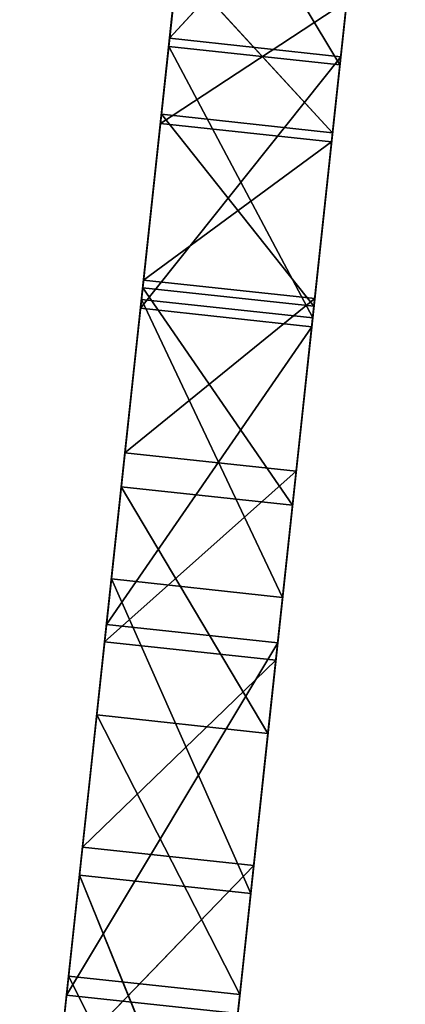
# Model space of a CAD drawing. Extents: x 856 to 1396, y -116 to 539.
# Tile 79 of 115: x 1142 to 1156, y 459 to 495. Entities that reach past the tile are written whole.
import ezdxf

# ---------------------------------------------------------------- set-up
doc = ezdxf.new("R2010")
doc.units = 0
doc.header["$LTSCALE"] = 25.4
doc.layers.get('0').update_dxf_attribs({"color": 13, "linetype": 'CONTINUOUS'})

# ---------------------------------------------------------------- blocks, each defined once
blk = doc.blocks.new('IKA-D-4174_STL')
at = {"color": 43}
for p, q in [((402.39, 1367.567, 567.787), (403.636, 1361.63, 579.367)), ((402.39, 1367.567, 567.787), (403.636, 1361.63, 579.367)), ((408.604, 1367.567, 567.119), (403.636, 1361.63, 579.367)), ((408.604, 1367.567, 567.119), (403.636, 1361.63, 579.367)), ((409.85, 1361.63, 578.698), (408.604, 1367.567, 567.119)), ((409.85, 1361.63, 578.698), (408.604, 1367.567, 567.119)), ((410.762, 1341.226, 587.174), (408.604, 1367.567, 567.119)), ((410.762, 1341.226, 587.174), (408.604, 1367.567, 567.119)), ((401.895, 1362.728, 563.189), (403.636, 1361.63, 579.367)), ((401.895, 1362.728, 563.189), (403.636, 1361.63, 579.367)), ((408.109, 1362.728, 562.521), (409.959, 1346.736, 579.713)), ((410.762, 1341.226, 587.174), (408.109, 1362.728, 562.521)), ((410.762, 1341.226, 587.174), (408.109, 1362.728, 562.521)), ((408.109, 1362.728, 562.521), (409.959, 1346.736, 579.713)), ((402.884, 1351.836, 572.384), (403.636, 1361.63, 579.367)), ((402.884, 1351.836, 572.384), (403.636, 1361.63, 579.367)), ((409.85, 1361.63, 578.698), (403.636, 1361.63, 579.367)), ((403.636, 1361.63, 579.367), (404.794, 1355.247, 590.129)), ((409.85, 1361.63, 578.698), (403.636, 1361.63, 579.367)), ((403.636, 1361.63, 579.367), (404.794, 1355.247, 590.129)), ((409.85, 1361.63, 578.698), (404.794, 1355.247, 590.129)), ((409.85, 1361.63, 578.698), (404.794, 1355.247, 590.129)), ((411.008, 1355.247, 589.461), (409.85, 1361.63, 578.698)), ((409.85, 1361.63, 578.698), (410.762, 1341.226, 587.174)), ((409.85, 1361.63, 578.698), (410.762, 1341.226, 587.174)), ((411.008, 1355.247, 589.461), (409.85, 1361.63, 578.698)), ((402.884, 1351.836, 572.384), (404.794, 1355.247, 590.129)), ((402.884, 1351.836, 572.384), (404.794, 1355.247, 590.129)), ((403.745, 1346.736, 580.381), (404.794, 1355.247, 590.129)), ((403.745, 1346.736, 580.381), (404.794, 1355.247, 590.129)), ((411.008, 1355.247, 589.461), (404.794, 1355.247, 590.129)), ((404.794, 1355.247, 590.129), (405.886, 1348.313, 600.28)), ((411.008, 1355.247, 589.461), (404.794, 1355.247, 590.129)), ((404.794, 1355.247, 590.129), (405.886, 1348.313, 600.28)), ((411.008, 1355.247, 589.461), (405.886, 1348.313, 600.28)), ((411.008, 1355.247, 589.461), (405.886, 1348.313, 600.28)), ((410.762, 1341.226, 587.174), (411.008, 1355.247, 589.461)), ((410.762, 1341.226, 587.174), (411.008, 1355.247, 589.461)), ((412.1, 1348.313, 599.612), (411.008, 1355.247, 589.461)), ((412.1, 1348.313, 599.612), (411.008, 1355.247, 589.461)), ((409.959, 1346.736, 579.713), (402.884, 1351.836, 572.384)), ((409.959, 1346.736, 579.713), (402.884, 1351.836, 572.384)), ((403.745, 1346.736, 580.381), (402.884, 1351.836, 572.384)), ((403.745, 1346.736, 580.381), (402.884, 1351.836, 572.384)), ((409.099, 1351.836, 571.715), (409.959, 1346.736, 579.713)), ((409.099, 1351.836, 571.715), (409.959, 1346.736, 579.713)), ((403.745, 1346.736, 580.381), (405.886, 1348.313, 600.28)), ((403.745, 1346.736, 580.381), (405.886, 1348.313, 600.28)), ((404.548, 1341.226, 587.843), (405.886, 1348.313, 600.28)), ((404.548, 1341.226, 587.843), (405.886, 1348.313, 600.28)), ((405.886, 1348.313, 600.28), (405.287, 1335.31, 594.712)), ((405.886, 1348.313, 600.28), (405.287, 1335.31, 594.712)), ((412.1, 1348.313, 599.612), (405.886, 1348.313, 600.28)), ((405.886, 1348.313, 600.28), (406.875, 1341.073, 609.476)), ((412.1, 1348.313, 599.612), (405.886, 1348.313, 600.28)), ((405.886, 1348.313, 600.28), (406.875, 1341.073, 609.476)), ((412.1, 1348.313, 599.612), (406.875, 1341.073, 609.476)), ((412.1, 1348.313, 599.612), (406.875, 1341.073, 609.476)), ((410.762, 1341.226, 587.174), (412.1, 1348.313, 599.612)), ((410.762, 1341.226, 587.174), (412.1, 1348.313, 599.612)), ((411.501, 1335.31, 594.044), (412.1, 1348.313, 599.612)), ((411.501, 1335.31, 594.044), (412.1, 1348.313, 599.612)), ((413.089, 1341.073, 608.807), (412.1, 1348.313, 599.612)), ((412.176, 1328.969, 600.317), (412.1, 1348.313, 599.612)), ((413.089, 1341.073, 608.807), (412.1, 1348.313, 599.612)), ((412.176, 1328.969, 600.317), (412.1, 1348.313, 599.612)), ((409.959, 1346.736, 579.713), (403.745, 1346.736, 580.381)), ((409.959, 1346.736, 579.713), (403.745, 1346.736, 580.381)), ((410.762, 1341.226, 587.174), (403.745, 1346.736, 580.381)), ((410.762, 1341.226, 587.174), (403.745, 1346.736, 580.381)), ((404.548, 1341.226, 587.843), (403.745, 1346.736, 580.381)), ((404.548, 1341.226, 587.843), (403.745, 1346.736, 580.381)), ((409.959, 1346.736, 579.713), (410.762, 1341.226, 587.174)), ((409.959, 1346.736, 579.713), (410.762, 1341.226, 587.174)), ((410.762, 1341.226, 587.174), (404.548, 1341.226, 587.843)), ((410.762, 1341.226, 587.174), (404.548, 1341.226, 587.843)), ((411.501, 1335.31, 594.044), (404.548, 1341.226, 587.843)), ((411.501, 1335.31, 594.044), (404.548, 1341.226, 587.843)), ((405.287, 1335.31, 594.712), (404.548, 1341.226, 587.843)), ((405.287, 1335.31, 594.712), (404.548, 1341.226, 587.843)), ((410.762, 1341.226, 587.174), (411.501, 1335.31, 594.044)), ((410.762, 1341.226, 587.174), (411.501, 1335.31, 594.044)), ((405.287, 1335.31, 594.712), (406.875, 1341.073, 609.476)), ((405.287, 1335.31, 594.712), (406.875, 1341.073, 609.476)), ((405.962, 1328.969, 600.986), (406.875, 1341.073, 609.476)), ((405.962, 1328.969, 600.986), (406.875, 1341.073, 609.476)), ((413.089, 1341.073, 608.807), (406.875, 1341.073, 609.476)), ((406.875, 1341.073, 609.476), (407.758, 1333.607, 617.684)), ((413.089, 1341.073, 608.807), (406.875, 1341.073, 609.476)), ((406.875, 1341.073, 609.476), (407.758, 1333.607, 617.684)), ((413.089, 1341.073, 608.807), (407.758, 1333.607, 617.684)), ((413.089, 1341.073, 608.807), (407.758, 1333.607, 617.684)), ((412.176, 1328.969, 600.317), (413.089, 1341.073, 608.807)), ((412.176, 1328.969, 600.317), (413.089, 1341.073, 608.807)), ((412.788, 1322.167, 606.008), (413.089, 1341.073, 608.807)), ((412.788, 1322.167, 606.008), (413.089, 1341.073, 608.807)), ((413.973, 1333.607, 617.015), (413.089, 1341.073, 608.807)), ((413.973, 1333.607, 617.015), (413.089, 1341.073, 608.807)), ((411.501, 1335.31, 594.044), (405.287, 1335.31, 594.712)), ((411.501, 1335.31, 594.044), (405.287, 1335.31, 594.712)), ((412.176, 1328.969, 600.317), (405.287, 1335.31, 594.712)), ((412.176, 1328.969, 600.317), (405.287, 1335.31, 594.712)), ((405.962, 1328.969, 600.986), (405.287, 1335.31, 594.712)), ((405.962, 1328.969, 600.986), (405.287, 1335.31, 594.712)), ((411.501, 1335.31, 594.044), (412.176, 1328.969, 600.317)), ((411.501, 1335.31, 594.044), (412.176, 1328.969, 600.317)), ((405.962, 1328.969, 600.986), (407.758, 1333.607, 617.684)), ((405.962, 1328.969, 600.986), (407.758, 1333.607, 617.684)), ((406.574, 1322.167, 606.677), (407.758, 1333.607, 617.684)), ((406.574, 1322.167, 606.677), (407.758, 1333.607, 617.684)), ((412.788, 1322.167, 606.008), (413.973, 1333.607, 617.015)), ((412.788, 1322.167, 606.008), (413.973, 1333.607, 617.015)), ((412.176, 1328.969, 600.317), (405.962, 1328.969, 600.986)), ((412.176, 1328.969, 600.317), (405.962, 1328.969, 600.986)), ((412.788, 1322.167, 606.008), (405.962, 1328.969, 600.986)), ((412.788, 1322.167, 606.008), (405.962, 1328.969, 600.986)), ((406.574, 1322.167, 606.677), (405.962, 1328.969, 600.986)), ((406.574, 1322.167, 606.677), (405.962, 1328.969, 600.986)), ((412.176, 1328.969, 600.317), (412.788, 1322.167, 606.008)), ((412.176, 1328.969, 600.317), (412.788, 1322.167, 606.008)), ((406.574, 1322.167, 606.677), (408.538, 1325.962, 624.926)), ((406.574, 1322.167, 606.677), (408.538, 1325.962, 624.926)), ((412.788, 1322.167, 606.008), (406.574, 1322.167, 606.677)), ((412.788, 1322.167, 606.008), (406.574, 1322.167, 606.677)), ((413.339, 1314.866, 611.124), (406.574, 1322.167, 606.677)), ((413.339, 1314.866, 611.124), (406.574, 1322.167, 606.677)), ((407.125, 1314.866, 611.793), (406.574, 1322.167, 606.677)), ((407.125, 1314.866, 611.793), (406.574, 1322.167, 606.677)), ((412.788, 1322.167, 606.008), (413.339, 1314.866, 611.124)), ((412.788, 1322.167, 606.008), (413.339, 1314.866, 611.124)), ((406.61, 1175.136, 607.009), (407.197, 1183.915, 612.461)), ((406.61, 1175.136, 607.009), (407.197, 1183.915, 612.461)), ((412.824, 1175.136, 606.34), (407.197, 1183.915, 612.461)), ((412.824, 1175.136, 606.34), (407.197, 1183.915, 612.461)), ((413.411, 1183.915, 611.793), (412.824, 1175.136, 606.34)), ((413.411, 1183.915, 611.793), (412.824, 1175.136, 606.34)), ((405.932, 1166.512, 600.71), (406.61, 1175.136, 607.009)), ((405.932, 1166.512, 600.71), (406.61, 1175.136, 607.009)), ((412.824, 1175.136, 606.34), (406.61, 1175.136, 607.009)), ((412.824, 1175.136, 606.34), (406.61, 1175.136, 607.009)), ((412.146, 1166.512, 600.041), (406.61, 1175.136, 607.009)), ((412.146, 1166.512, 600.041), (406.61, 1175.136, 607.009)), ((406.61, 1175.136, 607.009), (408.589, 1167.299, 625.408)), ((406.61, 1175.136, 607.009), (408.589, 1167.299, 625.408)), ((406.61, 1175.136, 607.009), (407.812, 1159.465, 618.178)), ((406.61, 1175.136, 607.009), (407.812, 1159.465, 618.178)), ((412.824, 1175.136, 606.34), (412.146, 1166.512, 600.041)), ((412.824, 1175.136, 606.34), (412.146, 1166.512, 600.041)), ((415.461, 1175.023, 630.854), (412.824, 1175.136, 606.34)), ((415.461, 1175.023, 630.854), (412.824, 1175.136, 606.34)), ((414.804, 1167.299, 624.739), (412.824, 1175.136, 606.34)), ((414.804, 1167.299, 624.739), (412.824, 1175.136, 606.34)), ((414.804, 1167.299, 624.739), (412.146, 1166.512, 600.041)), ((414.804, 1167.299, 624.739), (412.146, 1166.512, 600.041)), ((405.154, 1157.999, 593.476), (405.932, 1166.512, 600.71)), ((405.154, 1157.999, 593.476), (405.932, 1166.512, 600.71)), ((412.146, 1166.512, 600.041), (405.932, 1166.512, 600.71)), ((412.146, 1166.512, 600.041), (405.932, 1166.512, 600.71)), ((411.368, 1157.999, 592.808), (405.932, 1166.512, 600.71)), ((411.368, 1157.999, 592.808), (405.932, 1166.512, 600.71)), ((405.932, 1166.512, 600.71), (407.812, 1159.465, 618.178)), ((405.932, 1166.512, 600.71), (407.812, 1159.465, 618.178)), ((405.932, 1166.512, 600.71), (406.907, 1151.546, 609.771)), ((405.932, 1166.512, 600.71), (406.907, 1151.546, 609.771)), ((412.146, 1166.512, 600.041), (411.368, 1157.999, 592.808)), ((412.146, 1166.512, 600.041), (411.368, 1157.999, 592.808)), ((414.026, 1159.465, 617.509), (412.146, 1166.512, 600.041)), ((414.026, 1159.465, 617.509), (412.146, 1166.512, 600.041)), ((414.026, 1159.465, 617.509), (406.907, 1151.546, 609.771)), ((414.026, 1159.465, 617.509), (406.907, 1151.546, 609.771)), ((407.812, 1159.465, 618.178), (406.907, 1151.546, 609.771)), ((407.812, 1159.465, 618.178), (406.907, 1151.546, 609.771)), ((414.026, 1159.465, 617.509), (411.368, 1157.999, 592.808)), ((414.026, 1159.465, 617.509), (411.368, 1157.999, 592.808)), ((413.121, 1151.546, 609.103), (414.026, 1159.465, 617.509)), ((413.121, 1151.546, 609.103), (414.026, 1159.465, 617.509)), ((404.262, 1149.542, 585.188), (405.154, 1157.999, 593.476)), ((404.262, 1149.542, 585.188), (405.154, 1157.999, 593.476)), ((411.368, 1157.999, 592.808), (405.154, 1157.999, 593.476)), ((411.368, 1157.999, 592.808), (405.154, 1157.999, 593.476)), ((410.476, 1149.542, 584.52), (405.154, 1157.999, 593.476)), ((410.476, 1149.542, 584.52), (405.154, 1157.999, 593.476)), ((405.154, 1157.999, 593.476), (406.907, 1151.546, 609.771)), ((405.154, 1157.999, 593.476), (406.907, 1151.546, 609.771)), ((405.154, 1157.999, 593.476), (405.852, 1143.406, 599.961)), ((405.154, 1157.999, 593.476), (405.852, 1143.406, 599.961)), ((411.368, 1157.999, 592.808), (410.476, 1149.542, 584.52)), ((411.368, 1157.999, 592.808), (410.476, 1149.542, 584.52)), ((413.121, 1151.546, 609.103), (411.368, 1157.999, 592.808)), ((413.121, 1151.546, 609.103), (411.368, 1157.999, 592.808)), ((413.121, 1151.546, 609.103), (405.852, 1143.406, 599.961)), ((413.121, 1151.546, 609.103), (405.852, 1143.406, 599.961)), ((406.907, 1151.546, 609.771), (405.852, 1143.406, 599.961)), ((406.907, 1151.546, 609.771), (405.852, 1143.406, 599.961)), ((413.121, 1151.546, 609.103), (406.907, 1151.546, 609.771)), ((413.121, 1151.546, 609.103), (406.907, 1151.546, 609.771)), ((413.121, 1151.546, 609.103), (410.476, 1149.542, 584.52)), ((413.121, 1151.546, 609.103), (410.476, 1149.542, 584.52)), ((412.066, 1143.406, 599.292), (413.121, 1151.546, 609.103)), ((412.066, 1143.406, 599.292), (413.121, 1151.546, 609.103)), ((403.241, 1141.094, 575.7), (404.262, 1149.542, 585.188)), ((403.241, 1141.094, 575.7), (404.262, 1149.542, 585.188)), ((410.476, 1149.542, 584.52), (404.262, 1149.542, 585.188)), ((410.476, 1149.542, 584.52), (404.262, 1149.542, 585.188)), ((409.455, 1141.094, 575.031), (404.262, 1149.542, 585.188)), ((409.455, 1141.094, 575.031), (404.262, 1149.542, 585.188)), ((404.262, 1149.542, 585.188), (405.852, 1143.406, 599.961)), ((404.262, 1149.542, 585.188), (405.852, 1143.406, 599.961)), ((404.262, 1149.542, 585.188), (404.616, 1134.915, 588.477)), ((404.262, 1149.542, 585.188), (404.616, 1134.915, 588.477)), ((410.476, 1149.542, 584.52), (409.455, 1141.094, 575.031)), ((410.476, 1149.542, 584.52), (409.455, 1141.094, 575.031)), ((412.066, 1143.406, 599.292), (410.476, 1149.542, 584.52)), ((412.066, 1143.406, 599.292), (410.476, 1149.542, 584.52)), ((412.066, 1143.406, 599.292), (404.616, 1134.915, 588.477)), ((412.066, 1143.406, 599.292), (404.616, 1134.915, 588.477)), ((405.852, 1143.406, 599.961), (404.616, 1134.915, 588.477)), ((405.852, 1143.406, 599.961), (404.616, 1134.915, 588.477)), ((412.066, 1143.406, 599.292), (405.852, 1143.406, 599.961)), ((412.066, 1143.406, 599.292), (405.852, 1143.406, 599.961)), ((412.066, 1143.406, 599.292), (409.455, 1141.094, 575.031)), ((412.066, 1143.406, 599.292), (409.455, 1141.094, 575.031)), ((410.83, 1134.915, 587.808), (412.066, 1143.406, 599.292)), ((410.83, 1134.915, 587.808), (412.066, 1143.406, 599.292)), ((402.205, 1133.512, 566.068), (403.241, 1141.094, 575.7)), ((402.205, 1133.512, 566.068), (403.241, 1141.094, 575.7)), ((403.241, 1141.094, 575.7), (403.167, 1125.945, 575.01)), ((403.241, 1141.094, 575.7), (403.167, 1125.945, 575.01)), ((409.455, 1141.094, 575.031), (403.241, 1141.094, 575.7)), ((409.455, 1141.094, 575.031), (403.241, 1141.094, 575.7)), ((408.419, 1133.512, 565.399), (403.241, 1141.094, 575.7)), ((408.419, 1133.512, 565.399), (403.241, 1141.094, 575.7)), ((403.241, 1141.094, 575.7), (404.616, 1134.915, 588.477)), ((403.241, 1141.094, 575.7), (404.616, 1134.915, 588.477)), ((409.455, 1141.094, 575.031), (408.419, 1133.512, 565.399)), ((409.455, 1141.094, 575.031), (408.419, 1133.512, 565.399)), ((410.83, 1134.915, 587.808), (409.455, 1141.094, 575.031)), ((410.83, 1134.915, 587.808), (409.455, 1141.094, 575.031)), ((410.83, 1134.915, 587.808), (403.167, 1125.945, 575.01)), ((410.83, 1134.915, 587.808), (403.167, 1125.945, 575.01)), ((404.616, 1134.915, 588.477), (403.167, 1125.945, 575.01)), ((404.616, 1134.915, 588.477), (403.167, 1125.945, 575.01)), ((410.83, 1134.915, 587.808), (404.616, 1134.915, 588.477)), ((410.83, 1134.915, 587.808), (404.616, 1134.915, 588.477)), ((410.83, 1134.915, 587.808), (408.419, 1133.512, 565.399)), ((410.83, 1134.915, 587.808), (408.419, 1133.512, 565.399)), ((409.381, 1125.945, 574.342), (410.83, 1134.915, 587.808)), ((409.381, 1125.945, 574.342), (410.83, 1134.915, 587.808)), ((402.205, 1133.512, 566.068), (403.167, 1125.945, 575.01)), ((402.205, 1133.512, 566.068), (403.167, 1125.945, 575.01)), ((403.167, 1125.945, 575.01), (401.468, 1116.378, 559.22)), ((403.167, 1125.945, 575.01), (401.468, 1116.378, 559.22)), ((409.381, 1125.945, 574.342), (403.167, 1125.945, 575.01)), ((409.381, 1125.945, 574.342), (403.167, 1125.945, 575.01))]:
    blk.add_line(p, q, dxfattribs=at)
mesh = blk.add_polyface(dxfattribs=at)
corners = [(402.39, 1367.567, 567.787), (401.895, 1362.728, 563.189), (403.636, 1361.63, 579.367)]
mesh.append_faces([[corners[k] for k in face] for face in [(0, 1, 2)]], dxfattribs={"color": 43})
mesh = blk.add_polyface(dxfattribs=at)
corners = [(403.636, 1361.63, 579.367), (408.604, 1367.567, 567.119), (402.39, 1367.567, 567.787)]
mesh.append_faces([[corners[k] for k in face] for face in [(0, 1, 2)]], dxfattribs={"color": 43})
mesh = blk.add_polyface(dxfattribs=at)
corners = [(403.636, 1361.63, 579.367), (409.85, 1361.63, 578.698), (408.604, 1367.567, 567.119)]
mesh.append_faces([[corners[k] for k in face] for face in [(0, 1, 2)]], dxfattribs={"color": 43})
mesh = blk.add_polyface(dxfattribs=at)
corners = [(408.604, 1367.567, 567.119), (410.762, 1341.226, 587.174), (408.109, 1362.728, 562.521)]
mesh.append_faces([[corners[k] for k in face] for face in [(0, 1, 2)]], dxfattribs={"color": 43})
mesh = blk.add_polyface(dxfattribs=at)
corners = [(408.604, 1367.567, 567.119), (409.85, 1361.63, 578.698), (410.762, 1341.226, 587.174)]
mesh.append_faces([[corners[k] for k in face] for face in [(0, 1, 2)]], dxfattribs={"color": 43})
mesh = blk.add_polyface(dxfattribs=at)
corners = [(401.895, 1362.728, 563.189), (402.884, 1351.836, 572.384), (403.636, 1361.63, 579.367)]
mesh.append_faces([[corners[k] for k in face] for face in [(0, 1, 2)]], dxfattribs={"color": 43})
mesh = blk.add_polyface(dxfattribs=at)
corners = [(408.109, 1362.728, 562.521), (409.959, 1346.736, 579.713), (409.099, 1351.836, 571.715)]
mesh.append_faces([[corners[k] for k in face] for face in [(0, 1, 2)]], dxfattribs={"color": 43})
mesh = blk.add_polyface(dxfattribs=at)
corners = [(408.109, 1362.728, 562.521), (410.762, 1341.226, 587.174), (409.959, 1346.736, 579.713)]
mesh.append_faces([[corners[k] for k in face] for face in [(0, 1, 2)]], dxfattribs={"color": 43})
mesh = blk.add_polyface(dxfattribs=at)
corners = [(403.636, 1361.63, 579.367), (402.884, 1351.836, 572.384), (404.794, 1355.247, 590.129)]
mesh.append_faces([[corners[k] for k in face] for face in [(0, 1, 2)]], dxfattribs={"color": 43})
mesh = blk.add_polyface(dxfattribs=at)
corners = [(404.794, 1355.247, 590.129), (409.85, 1361.63, 578.698), (403.636, 1361.63, 579.367)]
mesh.append_faces([[corners[k] for k in face] for face in [(0, 1, 2)]], dxfattribs={"color": 43})
mesh = blk.add_polyface(dxfattribs=at)
corners = [(404.794, 1355.247, 590.129), (411.008, 1355.247, 589.461), (409.85, 1361.63, 578.698)]
mesh.append_faces([[corners[k] for k in face] for face in [(0, 1, 2)]], dxfattribs={"color": 43})
mesh = blk.add_polyface(dxfattribs=at)
corners = [(409.85, 1361.63, 578.698), (411.008, 1355.247, 589.461), (410.762, 1341.226, 587.174)]
mesh.append_faces([[corners[k] for k in face] for face in [(0, 1, 2)]], dxfattribs={"color": 43})
mesh = blk.add_polyface(dxfattribs=at)
corners = [(404.794, 1355.247, 590.129), (402.884, 1351.836, 572.384), (403.745, 1346.736, 580.381)]
mesh.append_faces([[corners[k] for k in face] for face in [(0, 1, 2)]], dxfattribs={"color": 43})
mesh = blk.add_polyface(dxfattribs=at)
corners = [(404.794, 1355.247, 590.129), (403.745, 1346.736, 580.381), (405.886, 1348.313, 600.28)]
mesh.append_faces([[corners[k] for k in face] for face in [(0, 1, 2)]], dxfattribs={"color": 43})
mesh = blk.add_polyface(dxfattribs=at)
corners = [(405.886, 1348.313, 600.28), (411.008, 1355.247, 589.461), (404.794, 1355.247, 590.129)]
mesh.append_faces([[corners[k] for k in face] for face in [(0, 1, 2)]], dxfattribs={"color": 43})
mesh = blk.add_polyface(dxfattribs=at)
corners = [(405.886, 1348.313, 600.28), (412.1, 1348.313, 599.612), (411.008, 1355.247, 589.461)]
mesh.append_faces([[corners[k] for k in face] for face in [(0, 1, 2)]], dxfattribs={"color": 43})
mesh = blk.add_polyface(dxfattribs=at)
corners = [(411.008, 1355.247, 589.461), (412.1, 1348.313, 599.612), (410.762, 1341.226, 587.174)]
mesh.append_faces([[corners[k] for k in face] for face in [(0, 1, 2)]], dxfattribs={"color": 43})
mesh = blk.add_polyface(dxfattribs=at)
corners = [(409.959, 1346.736, 579.713), (402.884, 1351.836, 572.384), (409.099, 1351.836, 571.715)]
mesh.append_faces([[corners[k] for k in face] for face in [(0, 1, 2)]], dxfattribs={"color": 43})
mesh = blk.add_polyface(dxfattribs=at)
corners = [(403.745, 1346.736, 580.381), (402.884, 1351.836, 572.384), (409.959, 1346.736, 579.713)]
mesh.append_faces([[corners[k] for k in face] for face in [(0, 1, 2)]], dxfattribs={"color": 43})
mesh = blk.add_polyface(dxfattribs=at)
corners = [(405.886, 1348.313, 600.28), (403.745, 1346.736, 580.381), (404.548, 1341.226, 587.843)]
mesh.append_faces([[corners[k] for k in face] for face in [(0, 1, 2)]], dxfattribs={"color": 43})
mesh = blk.add_polyface(dxfattribs=at)
corners = [(405.886, 1348.313, 600.28), (404.548, 1341.226, 587.843), (405.287, 1335.31, 594.712)]
mesh.append_faces([[corners[k] for k in face] for face in [(0, 1, 2)]], dxfattribs={"color": 43})
mesh = blk.add_polyface(dxfattribs=at)
corners = [(405.886, 1348.313, 600.28), (405.287, 1335.31, 594.712), (406.875, 1341.073, 609.476)]
mesh.append_faces([[corners[k] for k in face] for face in [(0, 1, 2)]], dxfattribs={"color": 43})
mesh = blk.add_polyface(dxfattribs=at)
corners = [(406.875, 1341.073, 609.476), (412.1, 1348.313, 599.612), (405.886, 1348.313, 600.28)]
mesh.append_faces([[corners[k] for k in face] for face in [(0, 1, 2)]], dxfattribs={"color": 43})
mesh = blk.add_polyface(dxfattribs=at)
corners = [(406.875, 1341.073, 609.476), (413.089, 1341.073, 608.807), (412.1, 1348.313, 599.612)]
mesh.append_faces([[corners[k] for k in face] for face in [(0, 1, 2)]], dxfattribs={"color": 43})
mesh = blk.add_polyface(dxfattribs=at)
corners = [(412.1, 1348.313, 599.612), (411.501, 1335.31, 594.044), (410.762, 1341.226, 587.174)]
mesh.append_faces([[corners[k] for k in face] for face in [(0, 1, 2)]], dxfattribs={"color": 43})
mesh = blk.add_polyface(dxfattribs=at)
corners = [(412.1, 1348.313, 599.612), (412.176, 1328.969, 600.317), (411.501, 1335.31, 594.044)]
mesh.append_faces([[corners[k] for k in face] for face in [(0, 1, 2)]], dxfattribs={"color": 43})
mesh = blk.add_polyface(dxfattribs=at)
corners = [(412.1, 1348.313, 599.612), (413.089, 1341.073, 608.807), (412.176, 1328.969, 600.317)]
mesh.append_faces([[corners[k] for k in face] for face in [(0, 1, 2)]], dxfattribs={"color": 43})
mesh = blk.add_polyface(dxfattribs=at)
corners = [(410.762, 1341.226, 587.174), (403.745, 1346.736, 580.381), (409.959, 1346.736, 579.713)]
mesh.append_faces([[corners[k] for k in face] for face in [(0, 1, 2)]], dxfattribs={"color": 43})
mesh = blk.add_polyface(dxfattribs=at)
corners = [(404.548, 1341.226, 587.843), (403.745, 1346.736, 580.381), (410.762, 1341.226, 587.174)]
mesh.append_faces([[corners[k] for k in face] for face in [(0, 1, 2)]], dxfattribs={"color": 43})
mesh = blk.add_polyface(dxfattribs=at)
corners = [(411.501, 1335.31, 594.044), (404.548, 1341.226, 587.843), (410.762, 1341.226, 587.174)]
mesh.append_faces([[corners[k] for k in face] for face in [(0, 1, 2)]], dxfattribs={"color": 43})
mesh = blk.add_polyface(dxfattribs=at)
corners = [(405.287, 1335.31, 594.712), (404.548, 1341.226, 587.843), (411.501, 1335.31, 594.044)]
mesh.append_faces([[corners[k] for k in face] for face in [(0, 1, 2)]], dxfattribs={"color": 43})
mesh = blk.add_polyface(dxfattribs=at)
corners = [(406.875, 1341.073, 609.476), (405.287, 1335.31, 594.712), (405.962, 1328.969, 600.986)]
mesh.append_faces([[corners[k] for k in face] for face in [(0, 1, 2)]], dxfattribs={"color": 43})
mesh = blk.add_polyface(dxfattribs=at)
corners = [(406.875, 1341.073, 609.476), (405.962, 1328.969, 600.986), (407.758, 1333.607, 617.684)]
mesh.append_faces([[corners[k] for k in face] for face in [(0, 1, 2)]], dxfattribs={"color": 43})
mesh = blk.add_polyface(dxfattribs=at)
corners = [(407.758, 1333.607, 617.684), (413.089, 1341.073, 608.807), (406.875, 1341.073, 609.476)]
mesh.append_faces([[corners[k] for k in face] for face in [(0, 1, 2)]], dxfattribs={"color": 43})
mesh = blk.add_polyface(dxfattribs=at)
corners = [(407.758, 1333.607, 617.684), (413.973, 1333.607, 617.015), (413.089, 1341.073, 608.807)]
mesh.append_faces([[corners[k] for k in face] for face in [(0, 1, 2)]], dxfattribs={"color": 43})
mesh = blk.add_polyface(dxfattribs=at)
corners = [(413.089, 1341.073, 608.807), (412.788, 1322.167, 606.008), (412.176, 1328.969, 600.317)]
mesh.append_faces([[corners[k] for k in face] for face in [(0, 1, 2)]], dxfattribs={"color": 43})
mesh = blk.add_polyface(dxfattribs=at)
corners = [(413.089, 1341.073, 608.807), (413.973, 1333.607, 617.015), (412.788, 1322.167, 606.008)]
mesh.append_faces([[corners[k] for k in face] for face in [(0, 1, 2)]], dxfattribs={"color": 43})
mesh = blk.add_polyface(dxfattribs=at)
corners = [(412.176, 1328.969, 600.317), (405.287, 1335.31, 594.712), (411.501, 1335.31, 594.044)]
mesh.append_faces([[corners[k] for k in face] for face in [(0, 1, 2)]], dxfattribs={"color": 43})
mesh = blk.add_polyface(dxfattribs=at)
corners = [(405.962, 1328.969, 600.986), (405.287, 1335.31, 594.712), (412.176, 1328.969, 600.317)]
mesh.append_faces([[corners[k] for k in face] for face in [(0, 1, 2)]], dxfattribs={"color": 43})
mesh = blk.add_polyface(dxfattribs=at)
corners = [(407.758, 1333.607, 617.684), (405.962, 1328.969, 600.986), (406.574, 1322.167, 606.677)]
mesh.append_faces([[corners[k] for k in face] for face in [(0, 1, 2)]], dxfattribs={"color": 43})
mesh = blk.add_polyface(dxfattribs=at)
corners = [(407.758, 1333.607, 617.684), (406.574, 1322.167, 606.677), (408.538, 1325.962, 624.926)]
mesh.append_faces([[corners[k] for k in face] for face in [(0, 1, 2)]], dxfattribs={"color": 43})
mesh = blk.add_polyface(dxfattribs=at)
corners = [(413.973, 1333.607, 617.015), (413.339, 1314.866, 611.124), (412.788, 1322.167, 606.008)]
mesh.append_faces([[corners[k] for k in face] for face in [(0, 1, 2)]], dxfattribs={"color": 43})
mesh = blk.add_polyface(dxfattribs=at)
corners = [(412.788, 1322.167, 606.008), (405.962, 1328.969, 600.986), (412.176, 1328.969, 600.317)]
mesh.append_faces([[corners[k] for k in face] for face in [(0, 1, 2)]], dxfattribs={"color": 43})
mesh = blk.add_polyface(dxfattribs=at)
corners = [(412.788, 1322.167, 606.008), (406.574, 1322.167, 606.677), (405.962, 1328.969, 600.986)]
mesh.append_faces([[corners[k] for k in face] for face in [(0, 1, 2)]], dxfattribs={"color": 43})
mesh = blk.add_polyface(dxfattribs=at)
corners = [(408.538, 1325.962, 624.926), (406.574, 1322.167, 606.677), (407.125, 1314.866, 611.793)]
mesh.append_faces([[corners[k] for k in face] for face in [(0, 1, 2)]], dxfattribs={"color": 43})
mesh = blk.add_polyface(dxfattribs=at)
corners = [(413.339, 1314.866, 611.124), (406.574, 1322.167, 606.677), (412.788, 1322.167, 606.008)]
mesh.append_faces([[corners[k] for k in face] for face in [(0, 1, 2)]], dxfattribs={"color": 43})
mesh = blk.add_polyface(dxfattribs=at)
corners = [(413.339, 1314.866, 611.124), (407.125, 1314.866, 611.793), (406.574, 1322.167, 606.677)]
mesh.append_faces([[corners[k] for k in face] for face in [(0, 1, 2)]], dxfattribs={"color": 43})
mesh = blk.add_polyface(dxfattribs=at)
corners = [(412.824, 1175.136, 606.34), (406.61, 1175.136, 607.009), (407.197, 1183.915, 612.461)]
mesh.append_faces([[corners[k] for k in face] for face in [(0, 1, 2)]], dxfattribs={"color": 43})
mesh = blk.add_polyface(dxfattribs=at)
corners = [(407.197, 1183.915, 612.461), (406.61, 1175.136, 607.009), (408.589, 1167.299, 625.408)]
mesh.append_faces([[corners[k] for k in face] for face in [(0, 1, 2)]], dxfattribs={"color": 43})
mesh = blk.add_polyface(dxfattribs=at)
corners = [(413.411, 1183.915, 611.793), (412.824, 1175.136, 606.34), (407.197, 1183.915, 612.461)]
mesh.append_faces([[corners[k] for k in face] for face in [(0, 1, 2)]], dxfattribs={"color": 43})
mesh = blk.add_polyface(dxfattribs=at)
corners = [(413.411, 1183.915, 611.793), (415.461, 1175.023, 630.854), (412.824, 1175.136, 606.34)]
mesh.append_faces([[corners[k] for k in face] for face in [(0, 1, 2)]], dxfattribs={"color": 43})
mesh = blk.add_polyface(dxfattribs=at)
corners = [(412.146, 1166.512, 600.041), (405.932, 1166.512, 600.71), (406.61, 1175.136, 607.009)]
mesh.append_faces([[corners[k] for k in face] for face in [(0, 1, 2)]], dxfattribs={"color": 43})
mesh = blk.add_polyface(dxfattribs=at)
corners = [(406.61, 1175.136, 607.009), (405.932, 1166.512, 600.71), (407.812, 1159.465, 618.178)]
mesh.append_faces([[corners[k] for k in face] for face in [(0, 1, 2)]], dxfattribs={"color": 43})
mesh = blk.add_polyface(dxfattribs=at)
corners = [(412.824, 1175.136, 606.34), (412.146, 1166.512, 600.041), (406.61, 1175.136, 607.009)]
mesh.append_faces([[corners[k] for k in face] for face in [(0, 1, 2)]], dxfattribs={"color": 43})
mesh = blk.add_polyface(dxfattribs=at)
corners = [(406.61, 1175.136, 607.009), (407.812, 1159.465, 618.178), (408.589, 1167.299, 625.408)]
mesh.append_faces([[corners[k] for k in face] for face in [(0, 1, 2)]], dxfattribs={"color": 43})
mesh = blk.add_polyface(dxfattribs=at)
corners = [(412.824, 1175.136, 606.34), (414.804, 1167.299, 624.739), (412.146, 1166.512, 600.041)]
mesh.append_faces([[corners[k] for k in face] for face in [(0, 1, 2)]], dxfattribs={"color": 43})
mesh = blk.add_polyface(dxfattribs=at)
corners = [(412.824, 1175.136, 606.34), (415.461, 1175.023, 630.854), (414.804, 1167.299, 624.739)]
mesh.append_faces([[corners[k] for k in face] for face in [(0, 1, 2)]], dxfattribs={"color": 43})
mesh = blk.add_polyface(dxfattribs=at)
corners = [(414.804, 1167.299, 624.739), (414.026, 1159.465, 617.509), (412.146, 1166.512, 600.041)]
mesh.append_faces([[corners[k] for k in face] for face in [(0, 1, 2)]], dxfattribs={"color": 43})
mesh = blk.add_polyface(dxfattribs=at)
corners = [(411.368, 1157.999, 592.808), (405.154, 1157.999, 593.476), (405.932, 1166.512, 600.71)]
mesh.append_faces([[corners[k] for k in face] for face in [(0, 1, 2)]], dxfattribs={"color": 43})
mesh = blk.add_polyface(dxfattribs=at)
corners = [(405.932, 1166.512, 600.71), (405.154, 1157.999, 593.476), (406.907, 1151.546, 609.771)]
mesh.append_faces([[corners[k] for k in face] for face in [(0, 1, 2)]], dxfattribs={"color": 43})
mesh = blk.add_polyface(dxfattribs=at)
corners = [(412.146, 1166.512, 600.041), (411.368, 1157.999, 592.808), (405.932, 1166.512, 600.71)]
mesh.append_faces([[corners[k] for k in face] for face in [(0, 1, 2)]], dxfattribs={"color": 43})
mesh = blk.add_polyface(dxfattribs=at)
corners = [(405.932, 1166.512, 600.71), (406.907, 1151.546, 609.771), (407.812, 1159.465, 618.178)]
mesh.append_faces([[corners[k] for k in face] for face in [(0, 1, 2)]], dxfattribs={"color": 43})
mesh = blk.add_polyface(dxfattribs=at)
corners = [(412.146, 1166.512, 600.041), (414.026, 1159.465, 617.509), (411.368, 1157.999, 592.808)]
mesh.append_faces([[corners[k] for k in face] for face in [(0, 1, 2)]], dxfattribs={"color": 43})
mesh = blk.add_polyface(dxfattribs=at)
corners = [(414.026, 1159.465, 617.509), (406.907, 1151.546, 609.771), (413.121, 1151.546, 609.103)]
mesh.append_faces([[corners[k] for k in face] for face in [(0, 1, 2)]], dxfattribs={"color": 43})
mesh = blk.add_polyface(dxfattribs=at)
corners = [(407.812, 1159.465, 618.178), (406.907, 1151.546, 609.771), (414.026, 1159.465, 617.509)]
mesh.append_faces([[corners[k] for k in face] for face in [(0, 1, 2)]], dxfattribs={"color": 43})
mesh = blk.add_polyface(dxfattribs=at)
corners = [(414.026, 1159.465, 617.509), (413.121, 1151.546, 609.103), (411.368, 1157.999, 592.808)]
mesh.append_faces([[corners[k] for k in face] for face in [(0, 1, 2)]], dxfattribs={"color": 43})
mesh = blk.add_polyface(dxfattribs=at)
corners = [(410.476, 1149.542, 584.52), (404.262, 1149.542, 585.188), (405.154, 1157.999, 593.476)]
mesh.append_faces([[corners[k] for k in face] for face in [(0, 1, 2)]], dxfattribs={"color": 43})
mesh = blk.add_polyface(dxfattribs=at)
corners = [(405.154, 1157.999, 593.476), (404.262, 1149.542, 585.188), (405.852, 1143.406, 599.961)]
mesh.append_faces([[corners[k] for k in face] for face in [(0, 1, 2)]], dxfattribs={"color": 43})
mesh = blk.add_polyface(dxfattribs=at)
corners = [(411.368, 1157.999, 592.808), (410.476, 1149.542, 584.52), (405.154, 1157.999, 593.476)]
mesh.append_faces([[corners[k] for k in face] for face in [(0, 1, 2)]], dxfattribs={"color": 43})
mesh = blk.add_polyface(dxfattribs=at)
corners = [(405.154, 1157.999, 593.476), (405.852, 1143.406, 599.961), (406.907, 1151.546, 609.771)]
mesh.append_faces([[corners[k] for k in face] for face in [(0, 1, 2)]], dxfattribs={"color": 43})
mesh = blk.add_polyface(dxfattribs=at)
corners = [(411.368, 1157.999, 592.808), (413.121, 1151.546, 609.103), (410.476, 1149.542, 584.52)]
mesh.append_faces([[corners[k] for k in face] for face in [(0, 1, 2)]], dxfattribs={"color": 43})
mesh = blk.add_polyface(dxfattribs=at)
corners = [(413.121, 1151.546, 609.103), (405.852, 1143.406, 599.961), (412.066, 1143.406, 599.292)]
mesh.append_faces([[corners[k] for k in face] for face in [(0, 1, 2)]], dxfattribs={"color": 43})
mesh = blk.add_polyface(dxfattribs=at)
corners = [(406.907, 1151.546, 609.771), (405.852, 1143.406, 599.961), (413.121, 1151.546, 609.103)]
mesh.append_faces([[corners[k] for k in face] for face in [(0, 1, 2)]], dxfattribs={"color": 43})
mesh = blk.add_polyface(dxfattribs=at)
corners = [(413.121, 1151.546, 609.103), (412.066, 1143.406, 599.292), (410.476, 1149.542, 584.52)]
mesh.append_faces([[corners[k] for k in face] for face in [(0, 1, 2)]], dxfattribs={"color": 43})
mesh = blk.add_polyface(dxfattribs=at)
corners = [(404.262, 1149.542, 585.188), (409.455, 1141.094, 575.031), (403.241, 1141.094, 575.7)]
mesh.append_faces([[corners[k] for k in face] for face in [(0, 1, 2)]], dxfattribs={"color": 43})
mesh = blk.add_polyface(dxfattribs=at)
corners = [(404.262, 1149.542, 585.188), (403.241, 1141.094, 575.7), (404.616, 1134.915, 588.477)]
mesh.append_faces([[corners[k] for k in face] for face in [(0, 1, 2)]], dxfattribs={"color": 43})
mesh = blk.add_polyface(dxfattribs=at)
corners = [(404.262, 1149.542, 585.188), (410.476, 1149.542, 584.52), (409.455, 1141.094, 575.031)]
mesh.append_faces([[corners[k] for k in face] for face in [(0, 1, 2)]], dxfattribs={"color": 43})
mesh = blk.add_polyface(dxfattribs=at)
corners = [(404.262, 1149.542, 585.188), (404.616, 1134.915, 588.477), (405.852, 1143.406, 599.961)]
mesh.append_faces([[corners[k] for k in face] for face in [(0, 1, 2)]], dxfattribs={"color": 43})
mesh = blk.add_polyface(dxfattribs=at)
corners = [(410.476, 1149.542, 584.52), (412.066, 1143.406, 599.292), (409.455, 1141.094, 575.031)]
mesh.append_faces([[corners[k] for k in face] for face in [(0, 1, 2)]], dxfattribs={"color": 43})
mesh = blk.add_polyface(dxfattribs=at)
corners = [(412.066, 1143.406, 599.292), (404.616, 1134.915, 588.477), (410.83, 1134.915, 587.808)]
mesh.append_faces([[corners[k] for k in face] for face in [(0, 1, 2)]], dxfattribs={"color": 43})
mesh = blk.add_polyface(dxfattribs=at)
corners = [(405.852, 1143.406, 599.961), (404.616, 1134.915, 588.477), (412.066, 1143.406, 599.292)]
mesh.append_faces([[corners[k] for k in face] for face in [(0, 1, 2)]], dxfattribs={"color": 43})
mesh = blk.add_polyface(dxfattribs=at)
corners = [(412.066, 1143.406, 599.292), (410.83, 1134.915, 587.808), (409.455, 1141.094, 575.031)]
mesh.append_faces([[corners[k] for k in face] for face in [(0, 1, 2)]], dxfattribs={"color": 43})
mesh = blk.add_polyface(dxfattribs=at)
corners = [(403.241, 1141.094, 575.7), (408.419, 1133.512, 565.399), (402.205, 1133.512, 566.068)]
mesh.append_faces([[corners[k] for k in face] for face in [(0, 1, 2)]], dxfattribs={"color": 43})
mesh = blk.add_polyface(dxfattribs=at)
corners = [(403.241, 1141.094, 575.7), (402.205, 1133.512, 566.068), (403.167, 1125.945, 575.01)]
mesh.append_faces([[corners[k] for k in face] for face in [(0, 1, 2)]], dxfattribs={"color": 43})
mesh = blk.add_polyface(dxfattribs=at)
corners = [(403.241, 1141.094, 575.7), (403.167, 1125.945, 575.01), (404.616, 1134.915, 588.477)]
mesh.append_faces([[corners[k] for k in face] for face in [(0, 1, 2)]], dxfattribs={"color": 43})
mesh = blk.add_polyface(dxfattribs=at)
corners = [(403.241, 1141.094, 575.7), (409.455, 1141.094, 575.031), (408.419, 1133.512, 565.399)]
mesh.append_faces([[corners[k] for k in face] for face in [(0, 1, 2)]], dxfattribs={"color": 43})
mesh = blk.add_polyface(dxfattribs=at)
corners = [(409.455, 1141.094, 575.031), (410.83, 1134.915, 587.808), (408.419, 1133.512, 565.399)]
mesh.append_faces([[corners[k] for k in face] for face in [(0, 1, 2)]], dxfattribs={"color": 43})
mesh = blk.add_polyface(dxfattribs=at)
corners = [(410.83, 1134.915, 587.808), (403.167, 1125.945, 575.01), (409.381, 1125.945, 574.342)]
mesh.append_faces([[corners[k] for k in face] for face in [(0, 1, 2)]], dxfattribs={"color": 43})
mesh = blk.add_polyface(dxfattribs=at)
corners = [(404.616, 1134.915, 588.477), (403.167, 1125.945, 575.01), (410.83, 1134.915, 587.808)]
mesh.append_faces([[corners[k] for k in face] for face in [(0, 1, 2)]], dxfattribs={"color": 43})
mesh = blk.add_polyface(dxfattribs=at)
corners = [(410.83, 1134.915, 587.808), (409.381, 1125.945, 574.342), (408.419, 1133.512, 565.399)]
mesh.append_faces([[corners[k] for k in face] for face in [(0, 1, 2)]], dxfattribs={"color": 43})
mesh = blk.add_polyface(dxfattribs=at)
corners = [(402.205, 1133.512, 566.068), (401.468, 1116.378, 559.22), (403.167, 1125.945, 575.01)]
mesh.append_faces([[corners[k] for k in face] for face in [(0, 1, 2)]], dxfattribs={"color": 43})
mesh = blk.add_polyface(dxfattribs=at)
corners = [(403.167, 1125.945, 575.01), (401.468, 1116.378, 559.22), (409.381, 1125.945, 574.342)]
mesh.append_faces([[corners[k] for k in face] for face in [(0, 1, 2)]], dxfattribs={"color": 43})

msp = doc.modelspace()

# ---------------------------------------------------------------- block references
at = {"color": 0, "extrusion": (0, 1, -4.996e-16), "rotation": 180}
msp.add_blockref('IKA-D-4174_STL', (-740.325, 3944.307, -115.555), dxfattribs=at)

doc.saveas('drawing.dxf')
